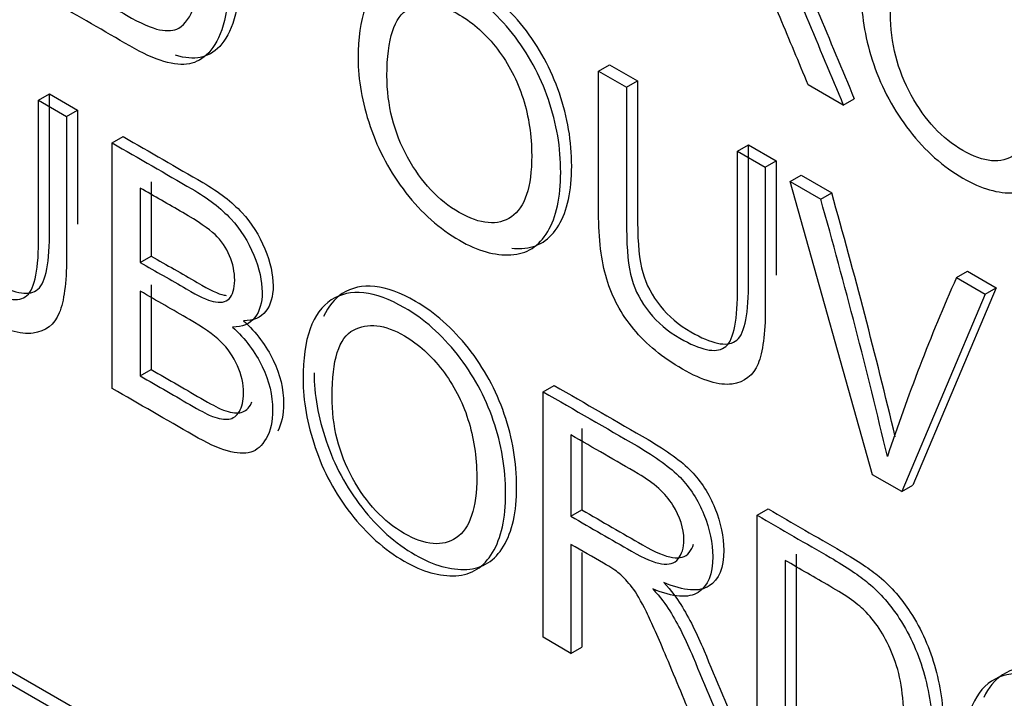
# Model space of a CAD drawing. Header units: inches. Extents: x 2 to 538, y -2 to 358.
# Tile 68 of 119: x 455.987 to 456.304, y 296.453 to 296.672. Entities that reach past the tile are written whole.
import ezdxf

# ---------------------------------------------------------------- set-up
doc = ezdxf.new("R2010")
doc.units = ezdxf.units.IN
doc.header["$MEASUREMENT"] = 0
doc.layers.add('Default', color=7, linetype='Continuous')
doc.layers.add('LAB30004', color=7, linetype='Continuous')

# ---------------------------------------------------------------- blocks, each defined once
blk = doc.blocks.new('SE6')
at = {"layer": 'LAB30004', "color": 7, "linetype": 'Continuous'}
for p, q in [((455.35545, 296.82512), (456.64239, 296.08211)), ((455.35192, 296.82308), (456.63885, 296.08006)), ((456.1738, 296.65508), (456.17734, 296.65712)), ((456.17734, 296.65712), (456.18635, 296.65192)), ((456.1738, 296.65508), (456.18282, 296.64988)), ((456.18282, 296.64988), (456.18635, 296.65192)), ((456.25255, 296.6441), (456.24126, 296.65062)), ((455.99352, 296.64566), (455.99705, 296.6477)), ((455.99705, 296.6477), (456.00607, 296.6425)), ((455.99352, 296.64566), (456.00253, 296.64046)), ((456.25255, 296.6441), (456.25608, 296.64615)), ((456.00253, 296.64046), (456.00607, 296.6425)), ((456.01729, 296.63194), (456.02082, 296.63398)), ((456.01729, 296.55292), (456.01729, 296.63194)), ((456.21847, 296.62929), (456.222, 296.63133)), ((456.222, 296.63133), (456.23097, 296.62616)), ((456.21847, 296.62929), (456.22744, 296.62411)), ((456.22744, 296.62411), (456.23097, 296.62616)), ((456.23545, 296.61949), (456.23899, 296.62153)), ((456.23899, 296.62153), (456.24882, 296.61585)), ((456.02984, 296.61947), (456.02984, 296.59555)), ((456.2619, 296.52519), (456.23545, 296.61949)), ((456.23545, 296.61949), (456.24529, 296.61381)), ((456.0263, 296.61743), (456.0263, 296.59351)), ((456.24529, 296.61381), (456.24882, 296.61585)), ((456.0263, 296.59351), (456.02984, 296.59555)), ((456.28895, 296.5886), (456.29249, 296.59064)), ((456.29249, 296.59064), (456.30173, 296.5853)), ((456.02984, 296.58629), (456.02984, 296.55901)), ((456.28895, 296.5886), (456.29819, 296.58326)), ((456.0263, 296.58425), (456.0263, 296.55697)), ((456.29819, 296.58326), (456.27138, 296.51973)), ((456.30173, 296.5853), (456.27491, 296.52177)), ((456.29819, 296.58326), (456.30173, 296.5853)), ((456.0263, 296.55697), (456.02984, 296.55901)), ((456.15593, 296.55189), (456.15947, 296.55393)), ((456.15593, 296.47287), (456.15593, 296.55189)), ((456.16844, 296.54003), (456.16844, 296.51384)), ((456.1649, 296.53799), (456.1649, 296.5118)), ((456.27138, 296.51973), (456.2619, 296.52519)), ((456.27138, 296.51973), (456.27491, 296.52177)), ((456.1649, 296.5118), (456.16844, 296.51384)), ((456.22482, 296.51212), (456.22835, 296.51416)), ((456.22482, 296.4331), (456.22482, 296.51212)), ((456.1649, 296.50276), (456.1649, 296.46769)), ((456.16844, 296.5002), (456.16844, 296.46973)), ((456.23383, 296.49761), (456.23383, 296.43715)), ((456.23737, 296.49965), (456.23737, 296.43919)), ((456.1649, 296.46769), (456.15593, 296.47287)), ((456.1649, 296.46769), (456.16844, 296.46973))]:
    blk.add_line(p, q, dxfattribs=at)
for centre, radius, start, end in [((454.40547, 296.09413), 1.91576, 13.37769, 15.80288), ((454.40193, 296.09209), 1.91576, 13.24518, 15.80288), ((456.87302, 296.3301), 0.63871, 156.12678, 161.66456)]:
    blk.add_arc(centre, radius, start, end, dxfattribs=at)
for points, knots in [([(456.00177, 296.75849), (456.00963, 296.75395), (456.01749, 296.74941), (456.02535, 296.74487), (456.03063, 296.74182), (456.03473, 296.73904), (456.03751, 296.7367), (456.04143, 296.7334), (456.04479, 296.72955), (456.05117, 296.71961), (456.05385, 296.71359), (456.05563, 296.7071), (456.05742, 296.70055), (456.05832, 296.69377), (456.05832, 296.68073), (456.05773, 296.67576), (456.05527, 296.66793), (456.05372, 296.66498), (456.05185, 296.66301), (456.04997, 296.66102), (456.04784, 296.65991), (456.04561, 296.65946), (456.04339, 296.65902), (456.04074, 296.65922), (456.03757, 296.66015)], [0, 0, 0, 0, 0.1506225, 0.1506225, 0.1506225, 0.228669, 0.228669, 0.228669, 0.2988454, 0.2988454, 0.3924139, 0.3924139, 0.3924139, 0.4898041, 0.4898041, 0.5740136, 0.5740136, 0.6582231, 0.6582231, 0.6582231, 0.7146661, 0.7146661, 0.7146661, 0.7708757, 0.7708757, 0.7708757, 0.7708757]), ([(455.99823, 296.75645), (456.00609, 296.75191), (456.01395, 296.74737), (456.02182, 296.74283), (456.0271, 296.73978), (456.0312, 296.73699), (456.03397, 296.73465), (456.03789, 296.73135), (456.04126, 296.7275), (456.04763, 296.71757), (456.05032, 296.71155), (456.0521, 296.70505), (456.05389, 296.69851), (456.05478, 296.69173), (456.05478, 296.67869), (456.05419, 296.67372), (456.05173, 296.66589), (456.05018, 296.66294), (456.04832, 296.66097), (456.04643, 296.65898), (456.04431, 296.65787), (456.04208, 296.65742), (456.03982, 296.65697), (456.03712, 296.65718), (456.03388, 296.65816), (456.03074, 296.6591), (456.02705, 296.66079), (456.02291, 296.66318), (456.01468, 296.66793), (456.00646, 296.67268), (455.99823, 296.67743)], [0, 0, 0, 0, 0.150622, 0.150622, 0.150622, 0.228669, 0.228669, 0.228669, 0.298845, 0.298845, 0.392414, 0.392414, 0.392414, 0.489804, 0.489804, 0.574014, 0.574014, 0.658223, 0.658223, 0.658223, 0.714666, 0.714666, 0.714666, 0.771787, 0.771787, 0.771787, 0.842405, 0.842405, 0.842405, 1, 1, 1, 1]), ([(456.00725, 296.68147), (456.01212, 296.67866), (456.01699, 296.67585), (456.02186, 296.67304), (456.02637, 296.67043), (456.02992, 296.66886), (456.03252, 296.66836), (456.03506, 296.66787), (456.03712, 296.66802), (456.0408, 296.67014), (456.04249, 296.67254), (456.04367, 296.67606), (456.04484, 296.67954), (456.04545, 296.68429), (456.04545, 296.69854), (456.04431, 296.70555), (456.04194, 296.71134), (456.03957, 296.71714), (456.03675, 296.7218), (456.03338, 296.72527), (456.03094, 296.72778), (456.02701, 296.73053), (456.02163, 296.73363), (456.01684, 296.7364), (456.01204, 296.73917), (456.00725, 296.74194)], [0, 0, 0, 0, 0.131477, 0.131477, 0.131477, 0.228389, 0.228389, 0.228389, 0.293684, 0.293684, 0.383944, 0.383944, 0.383944, 0.499113, 0.499113, 0.657722, 0.657722, 0.657722, 0.763669, 0.763669, 0.763669, 0.870547, 0.870547, 0.870547, 1, 1, 1, 1]), ([(456.24126, 296.65062), (456.23824, 296.65785), (456.23522, 296.66508), (456.2322, 296.67231), (456.22958, 296.67857), (456.22737, 296.68346), (456.22568, 296.68695), (456.22398, 296.69048), (456.22245, 296.69308), (456.21972, 296.69665), (456.21835, 296.69813), (456.21694, 296.69936), (456.21596, 296.70022), (456.21426, 296.70128), (456.21193, 296.70262), (456.20843, 296.70464), (456.20492, 296.70667), (456.20142, 296.70869)], [0, 0, 0, 0, 0.307386, 0.307386, 0.307386, 0.515959, 0.515959, 0.515959, 0.616495, 0.616495, 0.717031, 0.717031, 0.717031, 0.808506, 0.808506, 0.808506, 1, 1, 1, 1]), ([(456.25842, 296.6792), (456.25842, 296.69224), (456.26147, 296.70073), (456.26757, 296.70462), (456.27365, 296.70849), (456.28146, 296.70775), (456.2974, 296.69855), (456.30304, 296.6935), (456.31315, 296.68072), (456.31702, 296.67365), (456.31966, 296.66587), (456.32229, 296.65812), (456.32367, 296.65031), (456.32367, 296.63443), (456.32226, 296.62809), (456.31948, 296.62339), (456.31667, 296.61864), (456.31274, 296.61619), (456.3076, 296.6159), (456.30249, 296.61561), (456.29699, 296.61719), (456.28465, 296.62431), (456.27891, 296.62936), (456.27386, 296.6359), (456.26882, 296.64242), (456.26498, 296.64949), (456.26234, 296.65722), (456.25971, 296.66492), (456.25842, 296.67226), (456.25842, 296.6792)], [0, 0, 0, 0, 0.133399, 0.133399, 0.133399, 0.255906, 0.255906, 0.336609, 0.336609, 0.417313, 0.417313, 0.417313, 0.504919, 0.504919, 0.593692, 0.593692, 0.593692, 0.674506, 0.674506, 0.674506, 0.75285, 0.75285, 0.837824, 0.837824, 0.837824, 0.918234, 0.918234, 0.918234, 1, 1, 1, 1]), ([(456.3077, 296.61802), (456.30886, 296.6179), (456.31001, 296.61788), (456.31113, 296.61794), (456.31628, 296.61823), (456.32021, 296.62068), (456.32302, 296.62543), (456.32579, 296.63014), (456.3272, 296.63647), (456.3272, 296.65235), (456.32583, 296.66016), (456.3232, 296.66791), (456.32056, 296.67569), (456.31669, 296.68276), (456.30658, 296.69554), (456.30093, 296.70059), (456.28977, 296.70703), (456.2854, 296.7086), (456.28147, 296.70899)], [0.3082621, 0.3082621, 0.3082621, 0.3082621, 0.3254939, 0.3254939, 0.3254939, 0.4063076, 0.4063076, 0.4063076, 0.4950813, 0.4950813, 0.582687, 0.582687, 0.582687, 0.6633905, 0.6633905, 0.7440941, 0.7440941, 0.8056666, 0.8056666, 0.8056666, 0.8056666]), ([(456.26776, 296.67355), (456.26776, 296.66408), (456.26999, 296.65528), (456.2744, 296.64731), (456.27887, 296.63926), (456.28433, 296.63338), (456.29776, 296.62562), (456.30336, 296.62512), (456.30778, 296.62809), (456.31217, 296.63105), (456.31433, 296.63766), (456.31433, 296.65417), (456.31342, 296.66032), (456.31151, 296.66621), (456.30961, 296.67208), (456.30691, 296.67733), (456.30332, 296.68204), (456.29967, 296.68681), (456.29562, 296.69048), (456.28474, 296.69676), (456.27928, 296.69734), (456.27468, 296.69494), (456.27006, 296.69254), (456.26776, 296.68543), (456.26776, 296.67355)], [0, 0, 0, 0, 0.129119, 0.129119, 0.129119, 0.242865, 0.242865, 0.358949, 0.358949, 0.358949, 0.497952, 0.497952, 0.5851, 0.5851, 0.5851, 0.663802, 0.663802, 0.663802, 0.741984, 0.741984, 0.854469, 0.854469, 0.854469, 1, 1, 1, 1]), ([(456.22778, 296.69442), (456.23015, 296.69168), (456.23197, 296.68932), (456.23324, 296.68732), (456.23598, 296.68303), (456.23839, 296.67799), (456.24071, 296.67244), (456.24466, 296.663), (456.2486, 296.65355), (456.25255, 296.6441)], [0, 0, 0, 0, 0.159942, 0.159942, 0.159942, 0.453508, 0.453508, 0.453508, 1, 1, 1, 1]), ([(456.23131, 296.69646), (456.23368, 296.69373), (456.2355, 296.69136), (456.23678, 296.68936), (456.23952, 296.68507), (456.24192, 296.68003), (456.24425, 296.67448), (456.2482, 296.66504), (456.25214, 296.65559), (456.25608, 296.64615)], [0, 0, 0, 0, 0.159942, 0.159942, 0.159942, 0.453508, 0.453508, 0.453508, 1, 1, 1, 1]), ([(456.0964, 296.65918), (456.0964, 296.67227), (456.09945, 296.68076), (456.1055, 296.68468), (456.11158, 296.68861), (456.11944, 296.68773), (456.12904, 296.68224), (456.13533, 296.67864), (456.14102, 296.67354), (456.15113, 296.66076), (456.15495, 296.65366), (456.15764, 296.64591), (456.16031, 296.63818), (456.1616, 296.63037), (456.1616, 296.61444), (456.16019, 296.60811), (456.15463, 296.59869), (456.15067, 296.5962), (456.14557, 296.59593), (456.14042, 296.59567), (456.13492, 296.5972), (456.12258, 296.60432), (456.11684, 296.60942), (456.11179, 296.61591), (456.10671, 296.62243), (456.10291, 296.62956), (456.10027, 296.63728), (456.09764, 296.64499), (456.0964, 296.6523), (456.0964, 296.65918)], [0, 0, 0, 0, 0.133458, 0.133458, 0.133458, 0.254631, 0.254631, 0.254631, 0.336039, 0.336039, 0.417448, 0.417448, 0.417448, 0.501989, 0.501989, 0.588222, 0.588222, 0.674455, 0.674455, 0.674455, 0.752881, 0.752881, 0.837944, 0.837944, 0.837944, 0.918513, 0.918513, 0.918513, 1, 1, 1, 1]), ([(456.14586, 296.59804), (456.14695, 296.59794), (456.14804, 296.59792), (456.14911, 296.59798), (456.15421, 296.59824), (456.15817, 296.60074), (456.16372, 296.61015), (456.16513, 296.61648), (456.16513, 296.63241), (456.16385, 296.64022), (456.16117, 296.64795), (456.15849, 296.6557), (456.15466, 296.6628), (456.14455, 296.67558), (456.13886, 296.68068), (456.13258, 296.68428), (456.12769, 296.68707), (456.12326, 296.68867), (456.11928, 296.68906)], [0.3092811, 0.3092811, 0.3092811, 0.3092811, 0.3255453, 0.3255453, 0.3255453, 0.4117779, 0.4117779, 0.4980106, 0.4980106, 0.5825524, 0.5825524, 0.5825524, 0.6639609, 0.6639609, 0.7453695, 0.7453695, 0.7453695, 0.8070125, 0.8070125, 0.8070125, 0.8070125]), ([(456.10569, 296.65361), (456.10569, 296.64409), (456.10792, 296.63534), (456.11675, 296.6193), (456.12226, 296.61339), (456.12895, 296.60958), (456.13574, 296.60571), (456.14134, 296.60516), (456.15008, 296.61115), (456.15226, 296.61767), (456.15226, 296.63424), (456.15135, 296.64039), (456.14949, 296.64625), (456.14761, 296.65214), (456.14484, 296.65739), (456.14125, 296.6621), (456.13762, 296.66685), (456.1336, 296.67051), (456.12271, 296.6768), (456.11721, 296.6774), (456.11261, 296.67501), (456.10799, 296.6726), (456.10569, 296.66549), (456.10569, 296.65361)], [0, 0, 0, 0, 0.12185, 0.12185, 0.243699, 0.243699, 0.243699, 0.373791, 0.373791, 0.503882, 0.503882, 0.585021, 0.585021, 0.585021, 0.663919, 0.663919, 0.663919, 0.742869, 0.742869, 0.854515, 0.854515, 0.854515, 1, 1, 1, 1]), ([(456.00253, 296.64046), (456.00253, 296.62524), (456.00253, 296.61003), (456.00253, 296.59482), (456.00253, 296.58688), (456.00176, 296.58102), (455.99866, 296.57345), (455.99584, 296.57129), (455.99179, 296.57074), (455.98772, 296.57019), (455.98245, 296.57171), (455.96948, 296.5792), (455.96424, 296.58349), (455.96019, 296.58841), (455.95616, 296.5933), (455.95322, 296.59863), (455.94976, 296.6103), (455.9489, 296.61737), (455.9489, 296.62579), (455.9489, 296.641), (455.9489, 296.65621), (455.9489, 296.67142)], [0, 0, 0, 0, 0.229367, 0.229367, 0.229367, 0.315935, 0.315935, 0.402502, 0.402502, 0.402502, 0.499291, 0.499291, 0.592742, 0.592742, 0.592742, 0.681698, 0.681698, 0.770654, 0.770654, 0.770654, 1, 1, 1, 1]), ([(455.95787, 296.66624), (455.95787, 296.65105), (455.95787, 296.63585), (455.95787, 296.62066), (455.95787, 296.61383), (455.95841, 296.60846), (455.95955, 296.60455), (455.96068, 296.60065), (455.96251, 296.59705), (455.96788, 296.59048), (455.97121, 296.58767), (455.98173, 296.5816), (455.98646, 296.5806), (455.99211, 296.58428), (455.99352, 296.59019), (455.99352, 296.60008), (455.99352, 296.61527), (455.99352, 296.63047), (455.99352, 296.64566)], [0, 0, 0, 0, 0.272479, 0.272479, 0.272479, 0.36422, 0.36422, 0.36422, 0.431065, 0.431065, 0.49791, 0.49791, 0.612726, 0.612726, 0.727542, 0.727542, 0.727542, 1, 1, 1, 1]), ([(455.9614, 296.66828), (455.9614, 296.65309), (455.9614, 296.6379), (455.9614, 296.6227), (455.9614, 296.61587), (455.96195, 296.6105), (455.96309, 296.60659), (455.96422, 296.60269), (455.96605, 296.5991), (455.97142, 296.59252), (455.97474, 296.58971), (455.98526, 296.58364), (455.99, 296.58264), (455.99564, 296.58632), (455.99705, 296.59223), (455.99705, 296.60212), (455.99705, 296.61731), (455.99705, 296.63251), (455.99705, 296.6477)], [0, 0, 0, 0, 0.272479, 0.272479, 0.272479, 0.36422, 0.36422, 0.36422, 0.431065, 0.431065, 0.49791, 0.49791, 0.612726, 0.612726, 0.727542, 0.727542, 0.727542, 1, 1, 1, 1]), ([(456.22744, 296.62411), (456.22744, 296.6089), (456.22744, 296.59369), (456.22744, 296.57848), (456.22744, 296.57054), (456.22666, 296.56468), (456.22357, 296.55711), (456.22079, 296.55493), (456.21674, 296.55437), (456.21266, 296.55382), (456.20736, 296.55537), (456.19438, 296.56286), (456.18919, 296.56712), (456.18509, 296.57206), (456.18105, 296.57694), (456.17817, 296.58226), (456.1764, 296.58813), (456.17463, 296.59397), (456.1738, 296.60109), (456.1738, 296.60945), (456.1738, 296.62466), (456.1738, 296.63987), (456.1738, 296.65508)], [0, 0, 0, 0, 0.229348, 0.229348, 0.229348, 0.315824, 0.315824, 0.402299, 0.402299, 0.402299, 0.498536, 0.498536, 0.592768, 0.592768, 0.592768, 0.669275, 0.669275, 0.669275, 0.770634, 0.770634, 0.770634, 1, 1, 1, 1]), ([(456.18282, 296.64988), (456.18282, 296.63468), (456.18282, 296.61949), (456.18282, 296.60429), (456.18282, 296.59746), (456.18336, 296.5921), (456.18555, 296.58432), (456.18746, 296.58074), (456.19015, 296.5774), (456.19281, 296.57409), (456.19611, 296.57133), (456.20663, 296.56526), (456.21136, 296.56426), (456.21423, 296.56607), (456.2171, 296.56789), (456.21847, 296.57383), (456.21847, 296.58371), (456.21847, 296.5989), (456.21847, 296.6141), (456.21847, 296.62929)], [0, 0, 0, 0, 0.272425, 0.272425, 0.272425, 0.3487, 0.3487, 0.424975, 0.424975, 0.424975, 0.489898, 0.489898, 0.601413, 0.601413, 0.601413, 0.727516, 0.727516, 0.727516, 1, 1, 1, 1]), ([(456.18635, 296.65192), (456.18635, 296.63672), (456.18635, 296.62153), (456.18635, 296.60633), (456.18635, 296.5995), (456.1869, 296.59414), (456.18908, 296.58636), (456.191, 296.58278), (456.19368, 296.57944), (456.19635, 296.57613), (456.19965, 296.57337), (456.21017, 296.5673), (456.2149, 296.5663), (456.21777, 296.56811), (456.22064, 296.56993), (456.222, 296.57587), (456.222, 296.58575), (456.222, 296.60095), (456.222, 296.61614), (456.222, 296.63133)], [0, 0, 0, 0, 0.272425, 0.272425, 0.272425, 0.3487, 0.3487, 0.424975, 0.424975, 0.424975, 0.489898, 0.489898, 0.601413, 0.601413, 0.601413, 0.727516, 0.727516, 0.727516, 1, 1, 1, 1]), ([(456.02082, 296.63398), (456.02935, 296.62905), (456.03788, 296.62413), (456.04641, 296.61921), (456.05165, 296.61618), (456.05579, 296.61295), (456.05898, 296.60953), (456.06213, 296.60616), (456.06458, 296.60225), (456.06813, 296.59357), (456.06904, 296.58958), (456.06904, 296.58253), (456.06827, 296.57983), (456.06667, 296.5778), (456.06506, 296.57575), (456.06271, 296.57467), (456.05952, 296.57473)], [0, 0, 0, 0, 0.335983, 0.335983, 0.335983, 0.504374, 0.504374, 0.504374, 0.629922, 0.629922, 0.75547, 0.75547, 0.873739, 0.873739, 0.873739, 1, 1, 1, 1]), ([(456.01729, 296.63194), (456.02582, 296.62701), (456.03435, 296.62209), (456.04287, 296.61716), (456.04811, 296.61414), (456.05225, 296.61091), (456.05544, 296.60749), (456.05859, 296.60411), (456.06104, 296.60021), (456.06459, 296.59153), (456.0655, 296.58754), (456.0655, 296.58049), (456.06473, 296.57779), (456.06314, 296.57576), (456.06152, 296.57371), (456.05918, 296.57263), (456.05599, 296.57269)], [0, 0, 0, 0, 0.335983, 0.335983, 0.335983, 0.504374, 0.504374, 0.504374, 0.629922, 0.629922, 0.75547, 0.75547, 0.873739, 0.873739, 0.873739, 1, 1, 1, 1]), ([(456.0263, 296.59351), (456.03123, 296.59066), (456.03617, 296.58781), (456.0411, 296.58496), (456.04511, 296.58265), (456.04797, 296.58131), (456.0497, 296.58094), (456.052, 296.58045), (456.05376, 296.58065), (456.0549, 296.58183), (456.05605, 296.58303), (456.05667, 296.58496), (456.05667, 296.59038), (456.05612, 296.59301), (456.05394, 296.59826), (456.05239, 296.60052), (456.05034, 296.60244), (456.04833, 296.60432), (456.04488, 296.6067), (456.03996, 296.60954), (456.03541, 296.61217), (456.03085, 296.6148), (456.0263, 296.61743)], [0, 0, 0, 0, 0.203864, 0.203864, 0.203864, 0.323333, 0.323333, 0.323333, 0.410124, 0.410124, 0.410124, 0.499371, 0.499371, 0.583566, 0.583566, 0.667761, 0.667761, 0.667761, 0.811826, 0.811826, 0.811826, 1, 1, 1, 1]), ([(456.02984, 296.59555), (456.03477, 296.5927), (456.0397, 296.58985), (456.04463, 296.587), (456.04864, 296.58469), (456.05151, 296.58335), (456.05324, 296.58298), (456.05348, 296.58293), (456.05371, 296.58289), (456.05394, 296.58285)], [0, 0, 0, 0, 0.2038644, 0.2038644, 0.2038644, 0.3233334, 0.3233334, 0.3233334, 0.3323474, 0.3323474, 0.3323474, 0.3323474]), ([(456.0822, 296.55795), (456.0822, 296.55102), (456.08355, 296.54368), (456.08611, 296.53603), (456.08871, 296.52828), (456.09253, 296.52118), (456.10264, 296.50819), (456.10838, 296.50309), (456.12072, 296.49597), (456.12622, 296.49444), (456.13137, 296.49471), (456.13647, 296.49497), (456.1404, 296.49751), (456.14321, 296.50217), (456.14603, 296.50685), (456.1474, 296.51321), (456.1474, 296.52914), (456.14608, 296.53695), (456.1408, 296.55241), (456.13693, 296.55953), (456.12682, 296.57231), (456.12113, 296.57733), (456.10524, 296.5865), (456.09738, 296.58738), (456.0913, 296.58345), (456.08877, 296.58182), (456.08677, 296.57938), (456.08529, 296.57614)], [0, 0, 0, 0, 0.0815188, 0.0815188, 0.0815188, 0.1650255, 0.1650255, 0.2485322, 0.2485322, 0.3255242, 0.3255242, 0.3255242, 0.4059997, 0.4059997, 0.4059997, 0.4906506, 0.4906506, 0.5736416, 0.5736416, 0.6566327, 0.6566327, 0.7396237, 0.7396237, 0.8665158, 0.8665158, 0.8665158, 0.9223395, 0.9223395, 0.9223395, 0.9223395]), ([(456.0263, 296.55697), (456.03198, 296.55369), (456.03765, 296.55041), (456.04333, 296.54713), (456.04629, 296.54542), (456.04834, 296.54435), (456.04952, 296.54393), (456.05161, 296.54318), (456.05335, 296.54288), (456.05476, 296.54306), (456.05616, 296.54324), (456.05731, 296.54411), (456.05817, 296.5455), (456.05907, 296.54694), (456.05954, 296.54887), (456.05954, 296.55439), (456.0589, 296.55728), (456.05758, 296.56025), (456.05628, 296.56317), (456.05444, 296.5658), (456.05212, 296.56803), (456.04981, 296.57025), (456.04647, 296.57261), (456.0421, 296.57513), (456.03683, 296.57817), (456.03157, 296.58121), (456.0263, 296.58425)], [0, 0, 0, 0, 0.213071, 0.213071, 0.213071, 0.290742, 0.290742, 0.290742, 0.360672, 0.360672, 0.360672, 0.425599, 0.425599, 0.425599, 0.502025, 0.502025, 0.589369, 0.589369, 0.589369, 0.675681, 0.675681, 0.675681, 0.802283, 0.802283, 0.802283, 1, 1, 1, 1]), ([(456.07866, 296.55591), (456.07866, 296.56901), (456.08171, 296.5775), (456.08777, 296.58141), (456.09385, 296.58534), (456.1017, 296.58446), (456.11759, 296.57529), (456.12328, 296.57027), (456.13339, 296.55749), (456.13726, 296.55037), (456.14254, 296.53491), (456.14386, 296.5271), (456.14386, 296.51117), (456.1425, 296.50481), (456.13968, 296.50013), (456.13686, 296.49547), (456.13294, 296.49293), (456.12784, 296.49267), (456.12268, 296.4924), (456.11718, 296.49393), (456.10484, 296.50105), (456.09911, 296.50615), (456.089, 296.51914), (456.08517, 296.52623), (456.08258, 296.53399), (456.08002, 296.54164), (456.07866, 296.54897), (456.07866, 296.55591)], [0, 0, 0, 0, 0.133484, 0.133484, 0.133484, 0.260376, 0.260376, 0.343367, 0.343367, 0.426358, 0.426358, 0.509349, 0.509349, 0.594, 0.594, 0.594, 0.674476, 0.674476, 0.674476, 0.751468, 0.751468, 0.834975, 0.834975, 0.918481, 0.918481, 0.918481, 1, 1, 1, 1]), ([(456.05952, 296.57473), (456.06367, 296.57091), (456.06685, 296.56666), (456.07132, 296.55735), (456.07241, 296.55272), (456.07241, 296.54451), (456.07178, 296.54157), (456.07051, 296.5392)], [0, 0, 0, 0, 0.1332272, 0.1332272, 0.2664544, 0.2664544, 0.369864, 0.369864, 0.369864, 0.369864]), ([(456.088, 296.55031), (456.088, 296.5408), (456.09018, 296.53207), (456.09902, 296.51604), (456.10457, 296.51009), (456.11122, 296.50631), (456.118, 296.50245), (456.1236, 296.50189), (456.12797, 296.50489), (456.13234, 296.50788), (456.13458, 296.51438), (456.13458, 296.53094), (456.13362, 296.53712), (456.12989, 296.54884), (456.12711, 296.55413), (456.11991, 296.56354), (456.11586, 296.56719), (456.11135, 296.56985), (456.10498, 296.5736), (456.09947, 296.57413), (456.09487, 296.57174), (456.09025, 296.56933), (456.088, 296.56214), (456.088, 296.55031)], [0, 0, 0, 0, 0.1218, 0.1218, 0.2436, 0.2436, 0.2436, 0.358955, 0.358955, 0.358955, 0.49143, 0.49143, 0.57517, 0.57517, 0.65891, 0.65891, 0.742651, 0.742651, 0.742651, 0.85461, 0.85461, 0.85461, 1, 1, 1, 1]), ([(456.05599, 296.57269), (456.06013, 296.56887), (456.06332, 296.56461), (456.06778, 296.55531), (456.06887, 296.55068), (456.06887, 296.54232), (456.06819, 296.5393), (456.06682, 296.53688), (456.06549, 296.53451), (456.06382, 296.53299), (456.06182, 296.53241), (456.05984, 296.53184), (456.05735, 296.53199), (456.05435, 296.53283), (456.05139, 296.53366), (456.0477, 296.53536), (456.04333, 296.53788), (456.03465, 296.54289), (456.02597, 296.5479), (456.01729, 296.55292)], [0, 0, 0, 0, 0.133227, 0.133227, 0.266454, 0.266454, 0.373945, 0.373945, 0.373945, 0.469554, 0.469554, 0.469554, 0.565895, 0.565895, 0.565895, 0.695672, 0.695672, 0.695672, 1, 1, 1, 1]), ([(456.02984, 296.55901), (456.03551, 296.55573), (456.04119, 296.55245), (456.04687, 296.54917), (456.04983, 296.54747), (456.05187, 296.54639), (456.05306, 296.54597), (456.05515, 296.54523), (456.05688, 296.54492), (456.05829, 296.5451), (456.05969, 296.54528), (456.06084, 296.54615), (456.06171, 296.54755), (456.06191, 296.54787), (456.06209, 296.54821), (456.06224, 296.54858)], [0, 0, 0, 0, 0.2130715, 0.2130715, 0.2130715, 0.2907422, 0.2907422, 0.2907422, 0.3606724, 0.3606724, 0.3606724, 0.4255994, 0.4255994, 0.4255994, 0.4426428, 0.4426428, 0.4426428, 0.4426428]), ([(456.15593, 296.55189), (456.16601, 296.54607), (456.17609, 296.54026), (456.18616, 296.53444), (456.19226, 296.53091), (456.19691, 296.5275), (456.2001, 296.52424), (456.20324, 296.52102), (456.20579, 296.51701), (456.2077, 296.51233), (456.2096, 296.50768), (456.21052, 296.50313), (456.21052, 296.49319), (456.20897, 296.48935), (456.20269, 296.4853), (456.19782, 296.4857), (456.19126, 296.48843)], [0, 0, 0, 0, 0.318064, 0.318064, 0.318064, 0.466707, 0.466707, 0.466707, 0.573961, 0.573961, 0.573961, 0.691985, 0.691985, 0.845993, 0.845993, 1, 1, 1, 1]), ([(456.15947, 296.55393), (456.16954, 296.54811), (456.17962, 296.5423), (456.1897, 296.53648), (456.1958, 296.53296), (456.20044, 296.52954), (456.20363, 296.52628), (456.20678, 296.52306), (456.20932, 296.51905), (456.21124, 296.51437), (456.21313, 296.50972), (456.21406, 296.50517), (456.21406, 296.49523), (456.21251, 296.49139), (456.20623, 296.48735), (456.20135, 296.48774), (456.1948, 296.49047)], [0, 0, 0, 0, 0.318064, 0.318064, 0.318064, 0.466707, 0.466707, 0.466707, 0.573961, 0.573961, 0.573961, 0.691985, 0.691985, 0.845993, 0.845993, 1, 1, 1, 1]), ([(456.1649, 296.5118), (456.17138, 296.50806), (456.17786, 296.50432), (456.18434, 296.50058), (456.18849, 296.49819), (456.19172, 296.49685), (456.19409, 296.49648), (456.1964, 296.49612), (456.19818, 296.49663), (456.19941, 296.49813), (456.20061, 296.49959), (456.20123, 296.5016), (456.20123, 296.50791), (456.20005, 296.51165), (456.19768, 296.51543), (456.19534, 296.51918), (456.19163, 296.52255), (456.18653, 296.5255), (456.17932, 296.52966), (456.17211, 296.53382), (456.1649, 296.53799)], [0, 0, 0, 0, 0.228338, 0.228338, 0.228338, 0.344375, 0.344375, 0.344375, 0.424774, 0.424774, 0.424774, 0.49917, 0.49917, 0.606967, 0.606967, 0.606967, 0.746036, 0.746036, 0.746036, 1, 1, 1, 1]), ([(456.16844, 296.51384), (456.17492, 296.5101), (456.1814, 296.50636), (456.18788, 296.50262), (456.19202, 296.50023), (456.19525, 296.49889), (456.19762, 296.49852), (456.19993, 296.49816), (456.20172, 296.49868), (456.20295, 296.50017), (456.20356, 296.50092), (456.20402, 296.50181), (456.20433, 296.50284)], [0, 0, 0, 0, 0.2283382, 0.2283382, 0.2283382, 0.3443747, 0.3443747, 0.3443747, 0.4247744, 0.4247744, 0.4247744, 0.4627282, 0.4627282, 0.4627282, 0.4627282]), ([(456.22835, 296.51416), (456.2362, 296.50963), (456.24405, 296.5051), (456.25189, 296.50057), (456.25722, 296.49749), (456.26127, 296.49473), (456.2641, 296.49237), (456.26802, 296.48908), (456.27134, 296.48524), (456.27411, 296.48096), (456.27775, 296.47534), (456.28044, 296.46921), (456.28399, 296.45622), (456.28491, 296.44944), (456.28491, 296.4364), (456.28431, 296.43143), (456.28287, 296.42682), (456.28264, 296.42616), (456.2824, 296.42553)], [0, 0, 0, 0, 0.1503588, 0.1503588, 0.1503588, 0.2287077, 0.2287077, 0.2287077, 0.3005418, 0.3005418, 0.3005418, 0.3972351, 0.3972351, 0.4939284, 0.4939284, 0.5761898, 0.5761898, 0.5907327, 0.5907327, 0.5907327, 0.5907327]), ([(456.22482, 296.51212), (456.23267, 296.50759), (456.24051, 296.50306), (456.24836, 296.49853), (456.25369, 296.49545), (456.25774, 296.49269), (456.26056, 296.49033), (456.26448, 296.48704), (456.2678, 296.4832), (456.27058, 296.47892), (456.27422, 296.4733), (456.27691, 296.46717), (456.28046, 296.45418), (456.28137, 296.4474), (456.28137, 296.43436), (456.28078, 296.42939), (456.27832, 296.42156), (456.27677, 296.41861), (456.27486, 296.41667), (456.27296, 296.41474), (456.2709, 296.41354), (456.26862, 296.41312), (456.26636, 296.4127), (456.26366, 296.41288), (456.25728, 296.41477), (456.25364, 296.41646), (456.2495, 296.41885), (456.24127, 296.4236), (456.23305, 296.42835), (456.22482, 296.4331)], [0, 0, 0, 0, 0.150359, 0.150359, 0.150359, 0.228708, 0.228708, 0.228708, 0.300542, 0.300542, 0.300542, 0.397235, 0.397235, 0.493928, 0.493928, 0.57619, 0.57619, 0.658451, 0.658451, 0.658451, 0.7149, 0.7149, 0.7149, 0.778645, 0.778645, 0.842391, 0.842391, 0.842391, 1, 1, 1, 1]), ([(456.20474, 296.44469), (456.20172, 296.45192), (456.1987, 296.45915), (456.19568, 296.46638), (456.19306, 296.47264), (456.19085, 296.47752), (456.18748, 296.48452), (456.18594, 296.48715), (456.1832, 296.49072), (456.18184, 296.49219), (456.18043, 296.49343), (456.17944, 296.49429), (456.17774, 296.49529), (456.17542, 296.49669), (456.17191, 296.49879), (456.16841, 296.50074), (456.1649, 296.50276)], [0, 0, 0, 0, 0.307396, 0.307396, 0.307396, 0.443947, 0.443947, 0.580498, 0.580498, 0.717049, 0.717049, 0.717049, 0.808548, 0.808548, 0.808548, 1, 1, 1, 1]), ([(456.23383, 296.43715), (456.23871, 296.43433), (456.24358, 296.43152), (456.24845, 296.42871), (456.25296, 296.4261), (456.25651, 296.42453), (456.25906, 296.42405), (456.26164, 296.42358), (456.2637, 296.42369), (456.26521, 296.42461), (456.26731, 296.4259), (456.26903, 296.42823), (456.27026, 296.43168), (456.2715, 296.43515), (456.27204, 296.43996), (456.27204, 296.45421), (456.27085, 296.46125), (456.26853, 296.46701), (456.26618, 296.47285), (456.26329, 296.47744), (456.25992, 296.48091), (456.25751, 296.4834), (456.2536, 296.4862), (456.24822, 296.4893), (456.24343, 296.49207), (456.23863, 296.49484), (456.23383, 296.49761)], [0, 0, 0, 0, 0.131543, 0.131543, 0.131543, 0.228104, 0.228104, 0.228104, 0.292596, 0.292596, 0.292596, 0.383505, 0.383505, 0.383505, 0.498897, 0.498897, 0.657814, 0.657814, 0.657814, 0.763908, 0.763908, 0.763908, 0.870511, 0.870511, 0.870511, 1, 1, 1, 1]), ([(456.19126, 296.48843), (456.19368, 296.48573), (456.19545, 296.48339), (456.19673, 296.48134), (456.19939, 296.47704), (456.20187, 296.47206), (456.20419, 296.46651), (456.20815, 296.45706), (456.21209, 296.44762), (456.21603, 296.43817)], [0, 0, 0, 0, 0.160239, 0.160239, 0.160239, 0.453041, 0.453041, 0.453041, 1, 1, 1, 1]), ([(456.1948, 296.49047), (456.19721, 296.48777), (456.19899, 296.48543), (456.20026, 296.48338), (456.20293, 296.47909), (456.20541, 296.4741), (456.20773, 296.46855), (456.21168, 296.45911), (456.21562, 296.44966), (456.21957, 296.44021)], [0, 0, 0, 0, 0.160239, 0.160239, 0.160239, 0.453041, 0.453041, 0.453041, 1, 1, 1, 1]), ([(456.29116, 296.43323), (456.29116, 296.44632), (456.29421, 296.45481), (456.30027, 296.45873), (456.30634, 296.46266), (456.3142, 296.46178), (456.33009, 296.4526), (456.33578, 296.44758), (456.34589, 296.43481), (456.34976, 296.42768), (456.35504, 296.41223), (456.35636, 296.40442), (456.35636, 296.38849), (456.35499, 296.38213), (456.35217, 296.37745), (456.34936, 296.37278), (456.34543, 296.37024), (456.34033, 296.36998), (456.33518, 296.36972), (456.32968, 296.37124), (456.31734, 296.37837), (456.3116, 296.38347), (456.30149, 296.39645), (456.29767, 296.40355), (456.29507, 296.41131), (456.29251, 296.41895), (456.29116, 296.42629), (456.29116, 296.43323)], [0, 0, 0, 0, 0.133484, 0.133484, 0.133484, 0.260376, 0.260376, 0.343367, 0.343367, 0.426358, 0.426358, 0.509349, 0.509349, 0.594, 0.594, 0.594, 0.674476, 0.674476, 0.674476, 0.751468, 0.751468, 0.834975, 0.834975, 0.918481, 0.918481, 0.918481, 1, 1, 1, 1]), ([(456.29469, 296.43527), (456.29469, 296.42833), (456.29605, 296.421), (456.29861, 296.41335), (456.30121, 296.40559), (456.30503, 296.39849), (456.31514, 296.38551), (456.32088, 296.38041), (456.33321, 296.37328), (456.33871, 296.37176), (456.34387, 296.37202), (456.34897, 296.37228), (456.35289, 296.37482), (456.35571, 296.37949), (456.35853, 296.38417), (456.3599, 296.39053), (456.3599, 296.40646), (456.35858, 296.41427), (456.35329, 296.42972), (456.34942, 296.43685), (456.33932, 296.44962), (456.33362, 296.45464), (456.31773, 296.46382), (456.30988, 296.4647), (456.3038, 296.46077), (456.30127, 296.45913), (456.29926, 296.45669), (456.29778, 296.45345)], [0, 0, 0, 0, 0.0815188, 0.0815188, 0.0815188, 0.1650255, 0.1650255, 0.2485322, 0.2485322, 0.3255242, 0.3255242, 0.3255242, 0.4059997, 0.4059997, 0.4059997, 0.4906506, 0.4906506, 0.5736416, 0.5736416, 0.6566327, 0.6566327, 0.7396237, 0.7396237, 0.8665158, 0.8665158, 0.8665158, 0.9223395, 0.9223395, 0.9223395, 0.9223395])]:
    blk.add_open_spline(points, degree=3, knots=knots, dxfattribs=at)
for points in [[(456.00607, 296.6425), (456.00607, 296.63026), (456.00607, 296.61803), (456.00607, 296.60579)], [(456.23097, 296.62616), (456.23097, 296.6139), (456.23097, 296.60165), (456.23097, 296.58939)]]:
    blk.add_open_spline(points, degree=3, dxfattribs=at)

msp = doc.modelspace()

# ---------------------------------------------------------------- block references
at = {"layer": 'Default'}
msp.add_blockref('SE6', (0, 0), dxfattribs=at)

doc.saveas('drawing.dxf')
